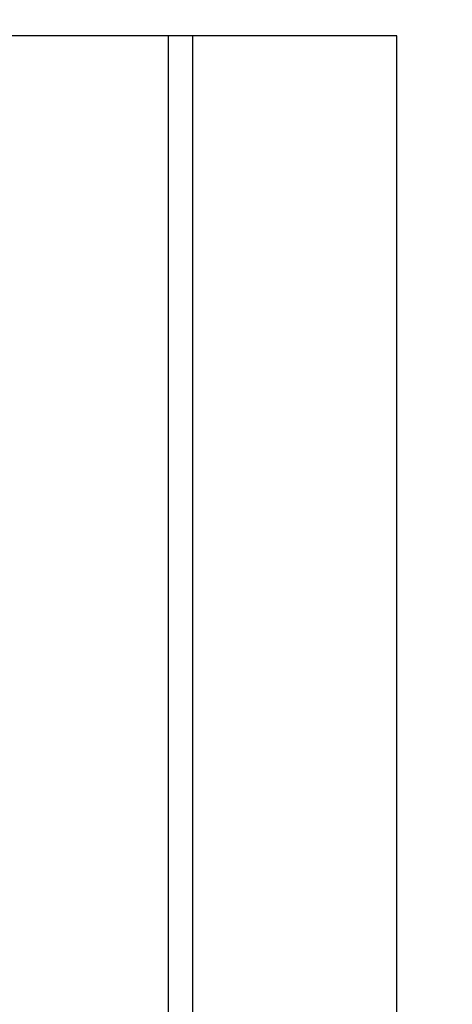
# Model space of a CAD drawing. Header units: millimetres. Extents: x 9903 to 16053, y 652 to 4977.
# Tile 17 of 83: x 10749 to 10802, y 1822 to 1943. Entities that reach past the tile are written whole.
import ezdxf

# ---------------------------------------------------------------- set-up
doc = ezdxf.new("R2010")
doc.units = ezdxf.units.MM
doc.header["$LTSCALE"] = 20
doc.header["$PDSIZE"] = -1
doc.linetypes.add('SLD-Solido', pattern=[0])
doc.layers.add('QUOTE', color=1, linetype='SLD-Solido')
doc.layers.add('SCHIZZI', color=9, linetype='Continuous')
doc.styles.add('SLDTEXTSTYLE2', font='GOTHIC.TTF', dxfattribs={"width": 0.913})
doc.dimstyles.new('SLDDIMSTYLE0', dxfattribs={"dimtxt": 70, "dimasz": 66.04, "dimexe": 0, "dimexo": 0.0625, "dimgap": 17.5, "dimtad": 1, "dimrnd": 1e-09, "dimzin": 12, "dimdsep": 46, "dimtxsty": 'SLDTEXTSTYLE2', "dimsah": 1, "dimcen": 0.09, "dimadec": 0, "dimazin": 3, "dimtfac": 1, "dimtofl": 0, "dimtmove": 0, "dimatfit": 3, "dimfxl": 1, "dimfrac": 2, "dimtolj": 1, "dimtzin": 12, "dimarcsym": 0})

# ---------------------------------------------------------------- blocks, each defined once
blk = doc.blocks.new('_D_3')
at = {"layer": 'Defpoints', "color": 0, "transparency": 16777216}
for p in [(10639.95, 1965.9), (12102.73, 1921.53), (11959.6, 1508.55)]:
    blk.add_point(p, dxfattribs=at)
at = {"layer": 'QUOTE', "color": 0, "lineweight": -2, "transparency": 16777216}
for p, q in [((10639.97, 1965.96), (10783.08, 2378.88)), ((10845.48, 2357.26), (12040.33, 1943.16)), ((11959.62, 1508.61), (12102.73, 1921.53))]:
    blk.add_line(p, q, dxfattribs=at)
at = {"layer": 'QUOTE', "color": 0, "transparency": 16777216}
for points in [[(10849.08, 2367.66), (10841.88, 2346.86), (10783.08, 2378.88)], [(12043.94, 1953.56), (12036.73, 1932.76), (12102.73, 1921.53)]]:
    blk.add_solid(points, dxfattribs=at)
at = {"layer": 'QUOTE', "color": 0, "transparency": 16777216, "insert": (11427.44, 2251.9), "char_height": 70, "attachment_point": 2, "rotation": 340.8853, "style": 'SLDTEXTSTYLE2'}
blk.add_mtext('\\A1;1396.65', dxfattribs=at)

msp = doc.modelspace()

# ---------------------------------------------------------------- linework, layer by layer
msp.add_arc((10635.002, -180.68), 2141.6, 69.731951, 89.733747)
at = {"layer": 'SCHIZZI'}
for p, q in [((10763.954, 1940.897), (10705.954, 1940.897)), ((10766.954, 1940.897), (10763.954, 1940.897)), ((10766.954, 1710.897), (10766.954, 1940.897)), ((10772.954, 1940.897), (10766.954, 1940.897)), ((10769.954, 1710.897), (10769.954, 1940.897)), ((10794.954, 1940.897), (10772.954, 1940.897)), ((10794.954, 1710.897), (10794.954, 1940.897))]:
    msp.add_line(p, q, dxfattribs=at)
msp.add_arc((10635.002, -180.68), 2138.6, 69.731575, 89.733373, dxfattribs=at)

# ---------------------------------------------------------------- dimensions: what is measured, and where the dimension line sits
at = {"layer": 'QUOTE'}
dim = msp.add_linear_dim(base=(12102.73, 1921.533), p1=(10639.954, 1965.897), p2=(11959.602, 1508.549), angle=340.88531, dimstyle='SLDDIMSTYLE0', dxfattribs=at)
dim.commit()
dim.dimension.update_dxf_attribs({"geometry": '_D_3', "text_midpoint": (11397.633, 2165.897), "dimtype": 160})

doc.saveas('drawing.dxf')
